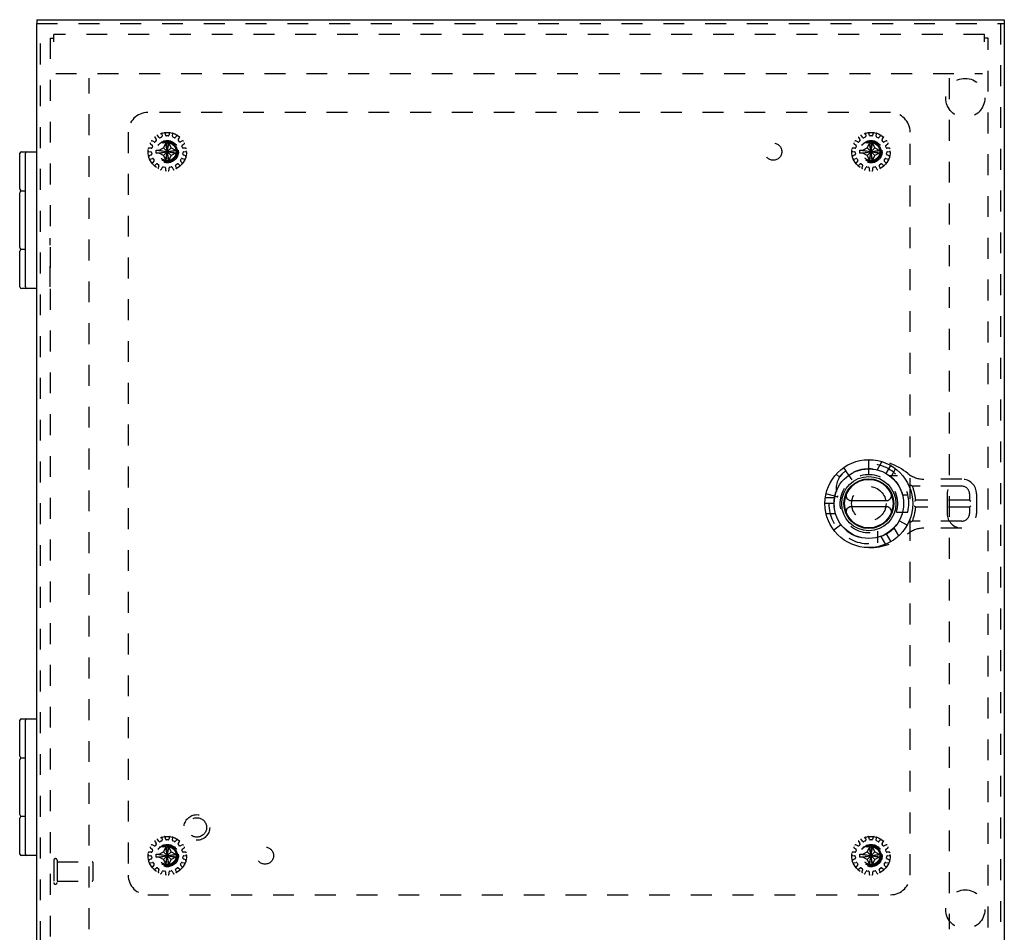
# Model space of a CAD drawing. Header units: inches. Extents: x 0 to 48.6, y 0 to 31.4.
# Tile 13 of 17: x 10.4 to 23, y 10.7 to 22.3. Entities that reach past the tile are written whole.
import ezdxf

# ---------------------------------------------------------------- set-up
doc = ezdxf.new("R2010")
doc.units = ezdxf.units.IN
doc.header["$LTSCALE"] = 2.671429
doc.header["$MEASUREMENT"] = 0
doc.linetypes.add('HIDDEN', pattern=[0.2, 0.1, -0.1])
for name, color, linetype in [('DEFAULT_2', 8, 'HIDDEN'), ('DOOR_ASSEMBLY', 7, 'CONTINUOUS'), ('SUBPANEL', 7, 'CONTINUOUS')]:
    doc.layers.add(name, color=color, linetype=linetype)

msp = doc.modelspace()

# ---------------------------------------------------------------- linework, layer by layer
at = {"layer": 'DEFAULT_2', "color": 8, "linetype": 'HIDDEN'}
for p, q in [((10.77, 22.108), (10.77, 10.204)), ((10.77, 22.108), (10.818, 22.108)), ((10.818, 22.061), (10.818, 22.156)), ((22.722, 22.156), (10.818, 22.156)), ((22.722, 22.061), (22.722, 22.156)), ((22.77, 22.108), (22.722, 22.108)), ((22.77, 10.204), (22.77, 22.108)), ((10.843, 21.656), (22.697, 21.656)), ((11.27, 10.716), (11.27, 21.596)), ((22.27, 21.596), (22.27, 10.716)), ((12.102, 20.78), (12.076, 20.793)), ((12.113, 20.834), (12.128, 20.81)), ((12.127, 20.798), (12.114, 20.783)), ((12.167, 20.838), (12.149, 20.86)), ((12.197, 20.843), (12.179, 20.835)), ((12.199, 20.882), (12.203, 20.854)), ((12.25, 20.864), (12.242, 20.892)), ((12.252, 20.515), (12.288, 20.796)), ((12.252, 20.795), (12.252, 20.796)), ((12.288, 20.515), (12.252, 20.796)), ((12.252, 20.76), (12.252, 20.795)), ((12.28, 20.857), (12.26, 20.857)), ((12.288, 20.796), (12.288, 20.795)), ((12.288, 20.795), (12.288, 20.76)), ((12.297, 20.892), (12.289, 20.864)), ((12.337, 20.854), (12.34, 20.882)), ((12.361, 20.835), (12.342, 20.843)), ((12.391, 20.86), (12.372, 20.838)), ((12.411, 20.81), (12.427, 20.834)), ((12.426, 20.783), (12.412, 20.798)), ((12.463, 20.793), (12.438, 20.78)), ((21.102, 20.78), (21.076, 20.793)), ((21.113, 20.834), (21.128, 20.81)), ((21.127, 20.798), (21.114, 20.783)), ((21.167, 20.838), (21.149, 20.86)), ((21.197, 20.843), (21.179, 20.835)), ((21.199, 20.882), (21.203, 20.854)), ((21.25, 20.864), (21.242, 20.892)), ((21.252, 20.515), (21.288, 20.796)), ((21.252, 20.795), (21.252, 20.796)), ((21.288, 20.515), (21.252, 20.796)), ((21.252, 20.76), (21.252, 20.795)), ((21.28, 20.857), (21.26, 20.857)), ((21.288, 20.796), (21.288, 20.795)), ((21.288, 20.795), (21.288, 20.76)), ((21.297, 20.892), (21.289, 20.864)), ((21.337, 20.854), (21.34, 20.882)), ((21.361, 20.835), (21.342, 20.843)), ((21.391, 20.86), (21.372, 20.838)), ((21.411, 20.81), (21.427, 20.834)), ((21.426, 20.783), (21.412, 20.798)), ((21.463, 20.793), (21.438, 20.78)), ((12.032, 20.659), (12.061, 20.653)), ((12.066, 20.701), (12.037, 20.702)), ((12.054, 20.755), (12.078, 20.739)), ((12.082, 20.727), (12.075, 20.708)), ((12.129, 20.674), (12.41, 20.638)), ((12.129, 20.674), (12.13, 20.674)), ((12.129, 20.638), (12.41, 20.674)), ((12.13, 20.674), (12.165, 20.674)), ((12.165, 20.674), (12.22, 20.705)), ((12.165, 20.674), (12.374, 20.638)), ((12.165, 20.638), (12.374, 20.674)), ((12.22, 20.705), (12.252, 20.76)), ((12.22, 20.606), (12.319, 20.705)), ((12.319, 20.606), (12.22, 20.705)), ((12.252, 20.551), (12.288, 20.76)), ((12.288, 20.551), (12.252, 20.76)), ((12.288, 20.76), (12.319, 20.705)), ((12.319, 20.705), (12.374, 20.674)), ((12.374, 20.674), (12.409, 20.674)), ((12.409, 20.674), (12.41, 20.674)), ((12.464, 20.708), (12.458, 20.727)), ((12.462, 20.739), (12.485, 20.755)), ((12.503, 20.702), (12.474, 20.701)), ((12.479, 20.653), (12.507, 20.659)), ((21.032, 20.659), (21.061, 20.653)), ((21.066, 20.701), (21.037, 20.702)), ((21.054, 20.755), (21.078, 20.739)), ((21.082, 20.727), (21.075, 20.708)), ((21.129, 20.638), (21.41, 20.674)), ((21.129, 20.674), (21.13, 20.674)), ((21.129, 20.674), (21.41, 20.638)), ((21.13, 20.674), (21.165, 20.674)), ((21.165, 20.674), (21.22, 20.705)), ((21.165, 20.638), (21.374, 20.674)), ((21.165, 20.674), (21.374, 20.638)), ((21.22, 20.705), (21.252, 20.76)), ((21.22, 20.606), (21.319, 20.705)), ((21.319, 20.606), (21.22, 20.705)), ((21.252, 20.551), (21.288, 20.76)), ((21.288, 20.551), (21.252, 20.76)), ((21.288, 20.76), (21.319, 20.705)), ((21.319, 20.705), (21.374, 20.674)), ((21.374, 20.674), (21.409, 20.674)), ((21.409, 20.674), (21.41, 20.674)), ((21.464, 20.708), (21.458, 20.727)), ((21.462, 20.739), (21.485, 20.755)), ((21.503, 20.702), (21.474, 20.701)), ((21.479, 20.653), (21.507, 20.659)), ((12.065, 20.614), (12.038, 20.604)), ((12.052, 20.562), (12.08, 20.569)), ((12.069, 20.645), (12.071, 20.625)), ((12.099, 20.535), (12.079, 20.514)), ((12.091, 20.564), (12.101, 20.547)), ((12.13, 20.638), (12.129, 20.638)), ((12.165, 20.638), (12.13, 20.638)), ((12.22, 20.606), (12.165, 20.638)), ((12.252, 20.551), (12.22, 20.606)), ((12.252, 20.516), (12.252, 20.551)), ((12.319, 20.606), (12.288, 20.551)), ((12.288, 20.551), (12.288, 20.516)), ((12.374, 20.638), (12.319, 20.606)), ((12.409, 20.638), (12.374, 20.638)), ((12.41, 20.638), (12.409, 20.638)), ((12.439, 20.547), (12.449, 20.564)), ((12.46, 20.514), (12.44, 20.535)), ((12.46, 20.569), (12.488, 20.562)), ((12.469, 20.625), (12.471, 20.645)), ((12.501, 20.604), (12.475, 20.614)), ((21.065, 20.614), (21.038, 20.604)), ((21.052, 20.562), (21.08, 20.569)), ((21.069, 20.645), (21.071, 20.625)), ((21.099, 20.535), (21.079, 20.514)), ((21.091, 20.564), (21.101, 20.547)), ((21.13, 20.638), (21.129, 20.638)), ((21.165, 20.638), (21.13, 20.638)), ((21.22, 20.606), (21.165, 20.638)), ((21.252, 20.551), (21.22, 20.606)), ((21.252, 20.516), (21.252, 20.551)), ((21.319, 20.606), (21.288, 20.551)), ((21.288, 20.551), (21.288, 20.516)), ((21.374, 20.638), (21.319, 20.606)), ((21.409, 20.638), (21.374, 20.638)), ((21.41, 20.638), (21.409, 20.638)), ((21.439, 20.547), (21.449, 20.564)), ((21.46, 20.514), (21.44, 20.535)), ((21.46, 20.569), (21.488, 20.562)), ((21.469, 20.625), (21.471, 20.645)), ((21.501, 20.604), (21.475, 20.614)), ((12.109, 20.481), (12.131, 20.499)), ((12.143, 20.499), (12.16, 20.487)), ((12.163, 20.476), (12.153, 20.449)), ((12.194, 20.431), (12.207, 20.456)), ((12.218, 20.461), (12.238, 20.457)), ((12.246, 20.448), (12.248, 20.419)), ((12.252, 20.515), (12.252, 20.516)), ((12.288, 20.516), (12.288, 20.515)), ((12.292, 20.419), (12.294, 20.448)), ((12.302, 20.457), (12.321, 20.461)), ((12.332, 20.456), (12.346, 20.431)), ((12.386, 20.449), (12.376, 20.476)), ((12.38, 20.487), (12.396, 20.499)), ((12.408, 20.499), (12.431, 20.481)), ((21.109, 20.481), (21.131, 20.499)), ((21.143, 20.499), (21.16, 20.487)), ((21.163, 20.476), (21.153, 20.449)), ((21.194, 20.431), (21.207, 20.456)), ((21.218, 20.461), (21.238, 20.457)), ((21.246, 20.448), (21.248, 20.419)), ((21.252, 20.515), (21.252, 20.516)), ((21.288, 20.516), (21.288, 20.515)), ((21.292, 20.419), (21.294, 20.448)), ((21.302, 20.457), (21.321, 20.461)), ((21.332, 20.456), (21.346, 20.431)), ((21.386, 20.449), (21.376, 20.476)), ((21.38, 20.487), (21.396, 20.499)), ((21.408, 20.499), (21.431, 20.481)), ((12.167, 11.838), (12.149, 11.86)), ((12.197, 11.843), (12.179, 11.835)), ((12.199, 11.882), (12.203, 11.854)), ((12.25, 11.864), (12.242, 11.892)), ((12.28, 11.857), (12.26, 11.857)), ((12.297, 11.892), (12.289, 11.864)), ((12.337, 11.854), (12.34, 11.882)), ((12.361, 11.835), (12.342, 11.843)), ((12.391, 11.86), (12.372, 11.838)), ((21.167, 11.838), (21.149, 11.86)), ((21.197, 11.843), (21.179, 11.835)), ((21.199, 11.882), (21.203, 11.854)), ((21.25, 11.864), (21.242, 11.892)), ((21.28, 11.857), (21.26, 11.857)), ((21.297, 11.892), (21.289, 11.864)), ((21.337, 11.854), (21.34, 11.882)), ((21.361, 11.835), (21.342, 11.843)), ((21.391, 11.86), (21.372, 11.838)), ((12.054, 11.755), (12.078, 11.739)), ((12.082, 11.727), (12.075, 11.708)), ((12.102, 11.78), (12.076, 11.793)), ((12.113, 11.834), (12.128, 11.81)), ((12.127, 11.798), (12.114, 11.783)), ((12.22, 11.705), (12.252, 11.76)), ((12.288, 11.515), (12.252, 11.796)), ((12.252, 11.795), (12.252, 11.796)), ((12.252, 11.515), (12.288, 11.796)), ((12.252, 11.76), (12.252, 11.795)), ((12.288, 11.551), (12.252, 11.76)), ((12.252, 11.551), (12.288, 11.76)), ((12.288, 11.796), (12.288, 11.795)), ((12.288, 11.795), (12.288, 11.76)), ((12.288, 11.76), (12.319, 11.705)), ((12.411, 11.81), (12.427, 11.834)), ((12.426, 11.783), (12.412, 11.798)), ((12.463, 11.793), (12.438, 11.78)), ((12.464, 11.708), (12.458, 11.727)), ((12.462, 11.739), (12.485, 11.755)), ((21.054, 11.755), (21.078, 11.739)), ((21.082, 11.727), (21.075, 11.708)), ((21.102, 11.78), (21.076, 11.793)), ((21.113, 11.834), (21.128, 11.81)), ((21.127, 11.798), (21.114, 11.783)), ((21.22, 11.705), (21.252, 11.76)), ((21.288, 11.515), (21.252, 11.796)), ((21.252, 11.795), (21.252, 11.796)), ((21.252, 11.515), (21.288, 11.796)), ((21.252, 11.76), (21.252, 11.795)), ((21.288, 11.551), (21.252, 11.76)), ((21.252, 11.551), (21.288, 11.76)), ((21.288, 11.796), (21.288, 11.795)), ((21.288, 11.795), (21.288, 11.76)), ((21.288, 11.76), (21.319, 11.705)), ((21.411, 11.81), (21.427, 11.834)), ((21.426, 11.783), (21.412, 11.798)), ((21.463, 11.793), (21.438, 11.78)), ((21.464, 11.708), (21.458, 11.727)), ((21.462, 11.739), (21.485, 11.755)), ((10.818, 11.596), (10.818, 11.312)), ((10.861, 11.596), (10.861, 11.312)), ((12.032, 11.659), (12.061, 11.653)), ((12.066, 11.701), (12.037, 11.702)), ((12.065, 11.614), (12.038, 11.604)), ((12.069, 11.645), (12.071, 11.625)), ((12.129, 11.674), (12.41, 11.638)), ((12.129, 11.674), (12.13, 11.674)), ((12.129, 11.638), (12.41, 11.674)), ((12.13, 11.638), (12.129, 11.638)), ((12.13, 11.674), (12.165, 11.674)), ((12.165, 11.638), (12.13, 11.638)), ((12.165, 11.674), (12.22, 11.705)), ((12.165, 11.674), (12.374, 11.638)), ((12.165, 11.638), (12.374, 11.674)), ((12.22, 11.606), (12.165, 11.638)), ((12.319, 11.606), (12.22, 11.705)), ((12.22, 11.606), (12.319, 11.705)), ((12.252, 11.551), (12.22, 11.606)), ((12.319, 11.606), (12.288, 11.551)), ((12.319, 11.705), (12.374, 11.674)), ((12.374, 11.638), (12.319, 11.606)), ((12.374, 11.674), (12.409, 11.674)), ((12.409, 11.638), (12.374, 11.638)), ((12.409, 11.674), (12.41, 11.674)), ((12.41, 11.638), (12.409, 11.638)), ((12.469, 11.625), (12.471, 11.645)), ((12.503, 11.702), (12.474, 11.701)), ((12.501, 11.604), (12.475, 11.614)), ((12.479, 11.653), (12.507, 11.659)), ((21.032, 11.659), (21.061, 11.653)), ((21.066, 11.701), (21.037, 11.702)), ((21.065, 11.614), (21.038, 11.604)), ((21.069, 11.645), (21.071, 11.625)), ((21.129, 11.638), (21.41, 11.674)), ((21.129, 11.674), (21.13, 11.674)), ((21.129, 11.674), (21.41, 11.638)), ((21.13, 11.638), (21.129, 11.638)), ((21.13, 11.674), (21.165, 11.674)), ((21.165, 11.638), (21.13, 11.638)), ((21.165, 11.674), (21.22, 11.705)), ((21.165, 11.638), (21.374, 11.674)), ((21.165, 11.674), (21.374, 11.638)), ((21.22, 11.606), (21.165, 11.638)), ((21.22, 11.705), (21.319, 11.606)), ((21.22, 11.606), (21.319, 11.705)), ((21.252, 11.551), (21.22, 11.606)), ((21.319, 11.606), (21.288, 11.551)), ((21.319, 11.705), (21.374, 11.674)), ((21.374, 11.638), (21.319, 11.606)), ((21.374, 11.674), (21.409, 11.674)), ((21.409, 11.638), (21.374, 11.638)), ((21.409, 11.674), (21.41, 11.674)), ((21.41, 11.638), (21.409, 11.638)), ((21.469, 11.625), (21.471, 11.645)), ((21.503, 11.702), (21.474, 11.701)), ((21.501, 11.604), (21.475, 11.614)), ((21.479, 11.653), (21.507, 11.659)), ((10.861, 11.578), (11.308, 11.578)), ((11.318, 11.568), (11.318, 11.34)), ((12.052, 11.562), (12.08, 11.569)), ((12.099, 11.535), (12.079, 11.514)), ((12.091, 11.564), (12.101, 11.547)), ((12.109, 11.481), (12.131, 11.499)), ((12.143, 11.499), (12.16, 11.487)), ((12.163, 11.476), (12.153, 11.449)), ((12.218, 11.461), (12.238, 11.457)), ((12.252, 11.516), (12.252, 11.551)), ((12.252, 11.515), (12.252, 11.516)), ((12.288, 11.551), (12.288, 11.516)), ((12.288, 11.516), (12.288, 11.515)), ((12.302, 11.457), (12.321, 11.461)), ((12.386, 11.449), (12.376, 11.476)), ((12.38, 11.487), (12.396, 11.499)), ((12.408, 11.499), (12.431, 11.481)), ((12.439, 11.547), (12.449, 11.564)), ((12.46, 11.514), (12.44, 11.535)), ((12.46, 11.569), (12.488, 11.562)), ((21.052, 11.562), (21.08, 11.569)), ((21.099, 11.535), (21.079, 11.514)), ((21.091, 11.564), (21.101, 11.547)), ((21.109, 11.481), (21.131, 11.499)), ((21.143, 11.499), (21.16, 11.487)), ((21.163, 11.476), (21.153, 11.449)), ((21.218, 11.461), (21.238, 11.457)), ((21.252, 11.516), (21.252, 11.551)), ((21.252, 11.515), (21.252, 11.516)), ((21.288, 11.551), (21.288, 11.516)), ((21.288, 11.516), (21.288, 11.515)), ((21.302, 11.457), (21.321, 11.461)), ((21.386, 11.449), (21.376, 11.476)), ((21.38, 11.487), (21.396, 11.499)), ((21.408, 11.499), (21.431, 11.481)), ((21.439, 11.547), (21.449, 11.564)), ((21.46, 11.514), (21.44, 11.535)), ((21.46, 11.569), (21.488, 11.562)), ((12.194, 11.431), (12.207, 11.456)), ((12.246, 11.448), (12.248, 11.419)), ((12.292, 11.419), (12.294, 11.448)), ((12.332, 11.456), (12.346, 11.431)), ((21.194, 11.431), (21.207, 11.456)), ((21.246, 11.448), (21.248, 11.419)), ((21.292, 11.419), (21.294, 11.448)), ((21.332, 11.456), (21.346, 11.431)), ((10.861, 11.33), (11.308, 11.33))]:
    msp.add_line(p, q, dxfattribs=at)
for points in [[(12.252, 20.796), (12.258, 20.796), (12.264, 20.796), (12.27, 20.796), (12.276, 20.796), (12.282, 20.796), (12.288, 20.796)], [(21.252, 20.796), (21.258, 20.796), (21.264, 20.796), (21.27, 20.796), (21.276, 20.796), (21.282, 20.796), (21.288, 20.796)], [(12.129, 20.656), (12.129, 20.659), (12.129, 20.662), (12.129, 20.665), (12.129, 20.668), (12.129, 20.671), (12.129, 20.674)], [(12.129, 20.638), (12.129, 20.641), (12.129, 20.644), (12.129, 20.647), (12.129, 20.65), (12.129, 20.653), (12.129, 20.656)], [(12.41, 20.674), (12.41, 20.671), (12.41, 20.668), (12.41, 20.665), (12.41, 20.662), (12.41, 20.659), (12.41, 20.656)], [(12.41, 20.656), (12.41, 20.653), (12.41, 20.65), (12.41, 20.647), (12.41, 20.644), (12.41, 20.641), (12.41, 20.638)], [(21.129, 20.656), (21.129, 20.659), (21.129, 20.662), (21.129, 20.665), (21.129, 20.668), (21.129, 20.671), (21.129, 20.674)], [(21.129, 20.638), (21.129, 20.641), (21.129, 20.644), (21.129, 20.647), (21.129, 20.65), (21.129, 20.653), (21.129, 20.656)], [(21.41, 20.674), (21.41, 20.671), (21.41, 20.668), (21.41, 20.665), (21.41, 20.662), (21.41, 20.659), (21.41, 20.656)], [(21.41, 20.656), (21.41, 20.653), (21.41, 20.65), (21.41, 20.647), (21.41, 20.644), (21.41, 20.641), (21.41, 20.638)], [(12.288, 20.515), (12.282, 20.515), (12.276, 20.515), (12.27, 20.515), (12.264, 20.515), (12.258, 20.515), (12.252, 20.515)], [(21.288, 20.515), (21.282, 20.515), (21.276, 20.515), (21.27, 20.515), (21.264, 20.515), (21.258, 20.515), (21.252, 20.515)], [(12.252, 11.796), (12.258, 11.796), (12.264, 11.796), (12.27, 11.796), (12.276, 11.796), (12.282, 11.796), (12.288, 11.796)], [(21.252, 11.796), (21.258, 11.796), (21.264, 11.796), (21.27, 11.796), (21.276, 11.796), (21.282, 11.796), (21.288, 11.796)], [(12.129, 11.656), (12.129, 11.659), (12.129, 11.662), (12.129, 11.665), (12.129, 11.668), (12.129, 11.671), (12.129, 11.674)], [(12.129, 11.638), (12.129, 11.641), (12.129, 11.644), (12.129, 11.647), (12.129, 11.65), (12.129, 11.653), (12.129, 11.656)], [(12.41, 11.674), (12.41, 11.671), (12.41, 11.668), (12.41, 11.665), (12.41, 11.662), (12.41, 11.659), (12.41, 11.656)], [(12.41, 11.656), (12.41, 11.653), (12.41, 11.65), (12.41, 11.647), (12.41, 11.644), (12.41, 11.641), (12.41, 11.638)], [(21.129, 11.656), (21.129, 11.659), (21.129, 11.662), (21.129, 11.665), (21.129, 11.668), (21.129, 11.671), (21.129, 11.674)], [(21.129, 11.638), (21.129, 11.641), (21.129, 11.644), (21.129, 11.647), (21.129, 11.65), (21.129, 11.653), (21.129, 11.656)], [(21.41, 11.674), (21.41, 11.671), (21.41, 11.668), (21.41, 11.665), (21.41, 11.662), (21.41, 11.659), (21.41, 11.656)], [(21.41, 11.656), (21.41, 11.653), (21.41, 11.65), (21.41, 11.647), (21.41, 11.644), (21.41, 11.641), (21.41, 11.638)], [(12.288, 11.515), (12.282, 11.515), (12.276, 11.515), (12.27, 11.515), (12.264, 11.515), (12.258, 11.515), (12.252, 11.515)], [(21.288, 11.515), (21.282, 11.515), (21.276, 11.515), (21.27, 11.515), (21.264, 11.515), (21.258, 11.515), (21.252, 11.515)]]:
    msp.add_lwpolyline(points, dxfattribs=at)
for centre, radius in [((12.27, 20.656), 0.246), ((12.27, 20.656), 0.143), ((12.27, 20.656), 0.128), ((12.27, 20.656), 0.124), ((21.27, 20.656), 0.246), ((21.27, 20.656), 0.143), ((21.27, 20.656), 0.128), ((21.27, 20.656), 0.124), ((12.27, 20.656), 0.114), ((21.27, 20.656), 0.114), ((12.27, 11.656), 0.246), ((21.27, 11.656), 0.246), ((12.27, 11.656), 0.143), ((12.27, 11.656), 0.128), ((12.27, 11.656), 0.124), ((12.27, 11.656), 0.114), ((21.27, 11.656), 0.143), ((21.27, 11.656), 0.128), ((21.27, 11.656), 0.124), ((21.27, 11.656), 0.114)]:
    msp.add_circle(centre, radius, dxfattribs=at)
for centre, radius, start, end in [((12.072, 20.784), 0.01, 64.1507, 147.0674), ((12.106, 20.789), 0.01, 244.1507, 318), ((12.121, 20.839), 0.01, 128.9326, 211.8493), ((12.12, 20.804), 0.01, 318, 31.8493), ((12.141, 20.853), 0.01, 40.1507, 123.0674), ((12.175, 20.844), 0.01, 220.1507, 294), ((12.193, 20.853), 0.01, 294, 7.8493), ((12.209, 20.884), 0.01, 104.9326, 187.8493), ((12.233, 20.889), 0.01, 16.1507, 99.0674), ((12.26, 20.867), 0.01, 196.1507, 270), ((12.28, 20.867), 0.01, 270, 343.8493), ((12.307, 20.889), 0.01, 80.9326, 163.8493), ((12.331, 20.884), 0.01, 352.1507, 75.0674), ((12.346, 20.853), 0.01, 172.1507, 246), ((12.365, 20.844), 0.01, 246, 319.8493), ((12.398, 20.853), 0.01, 56.9326, 139.8493), ((12.42, 20.804), 0.01, 148.1507, 222), ((12.418, 20.839), 0.01, 328.1507, 51.0674), ((12.433, 20.789), 0.01, 222, 295.8493), ((12.468, 20.784), 0.01, 32.9326, 115.8493), ((21.072, 20.784), 0.01, 64.1507, 147.0674), ((21.106, 20.789), 0.01, 244.1507, 318), ((21.121, 20.839), 0.01, 128.9326, 211.8493), ((21.12, 20.804), 0.01, 318, 31.8493), ((21.141, 20.853), 0.01, 40.1507, 123.0674), ((21.175, 20.844), 0.01, 220.1507, 294), ((21.193, 20.853), 0.01, 294, 7.8493), ((21.209, 20.884), 0.01, 104.9326, 187.8493), ((21.233, 20.889), 0.01, 16.1507, 99.0674), ((21.26, 20.867), 0.01, 196.1507, 270), ((21.28, 20.867), 0.01, 270, 343.8493), ((21.307, 20.889), 0.01, 80.9326, 163.8493), ((21.331, 20.884), 0.01, 352.1507, 75.0674), ((21.346, 20.853), 0.01, 172.1507, 246), ((21.365, 20.844), 0.01, 246, 319.8493), ((21.398, 20.853), 0.01, 56.9326, 139.8493), ((21.42, 20.804), 0.01, 148.1507, 222), ((21.418, 20.839), 0.01, 328.1507, 51.0674), ((21.433, 20.789), 0.01, 222, 295.8493), ((21.468, 20.784), 0.01, 32.9326, 115.8493), ((12.034, 20.668), 0.01, 176.9326, 259.8493), ((12.037, 20.692), 0.01, 88.1507, 171.0674), ((12.06, 20.763), 0.01, 152.9326, 235.8493), ((12.059, 20.644), 0.01, 6, 79.8493), ((12.066, 20.711), 0.01, 268.1507, 342), ((12.072, 20.73), 0.01, 342, 55.8493), ((12.467, 20.73), 0.01, 124.1507, 198), ((12.473, 20.711), 0.01, 198, 271.8493), ((12.481, 20.644), 0.01, 100.1507, 174), ((12.48, 20.763), 0.01, 304.1507, 27.0674), ((12.503, 20.692), 0.01, 8.9326, 91.8493), ((12.505, 20.668), 0.01, 280.1507, 3.0674), ((21.034, 20.668), 0.01, 176.9326, 259.8493), ((21.037, 20.692), 0.01, 88.1507, 171.0674), ((21.06, 20.763), 0.01, 152.9326, 235.8493), ((21.059, 20.644), 0.01, 6, 79.8493), ((21.066, 20.711), 0.01, 268.1507, 342), ((21.072, 20.73), 0.01, 342, 55.8493), ((21.467, 20.73), 0.01, 124.1507, 198), ((21.473, 20.711), 0.01, 198, 271.8493), ((21.481, 20.644), 0.01, 100.1507, 174), ((21.48, 20.763), 0.01, 304.1507, 27.0674), ((21.503, 20.692), 0.01, 8.9326, 91.8493), ((21.505, 20.668), 0.01, 280.1507, 3.0674), ((12.042, 20.594), 0.01, 112.1507, 195.0674), ((12.049, 20.571), 0.01, 200.9326, 283.8493), ((12.061, 20.624), 0.01, 292.1507, 6), ((12.082, 20.559), 0.01, 30, 103.8493), ((12.092, 20.542), 0.01, 316.1507, 30), ((12.447, 20.542), 0.01, 150, 223.8493), ((12.457, 20.559), 0.01, 76.1507, 150), ((12.479, 20.624), 0.01, 174, 247.8493), ((12.49, 20.571), 0.01, 256.1507, 339.0674), ((12.498, 20.594), 0.01, 344.9326, 67.8493), ((21.042, 20.594), 0.01, 112.1507, 195.0674), ((21.049, 20.571), 0.01, 200.9326, 283.8493), ((21.061, 20.624), 0.01, 292.1507, 6), ((21.082, 20.559), 0.01, 30, 103.8493), ((21.092, 20.542), 0.01, 316.1507, 30), ((21.447, 20.542), 0.01, 150, 223.8493), ((21.457, 20.559), 0.01, 76.1507, 150), ((21.479, 20.624), 0.01, 174, 247.8493), ((21.49, 20.571), 0.01, 256.1507, 339.0674), ((21.498, 20.594), 0.01, 344.9326, 67.8493), ((12.086, 20.507), 0.01, 136.1507, 219.0674), ((12.103, 20.489), 0.01, 224.9326, 307.8493), ((12.138, 20.491), 0.01, 54, 127.8493), ((12.163, 20.445), 0.01, 160.1507, 243.0674), ((12.154, 20.479), 0.01, 340.1507, 54), ((12.185, 20.435), 0.01, 248.9326, 331.8493), ((12.216, 20.451), 0.01, 78, 151.8493), ((12.236, 20.447), 0.01, 4.1507, 78), ((12.258, 20.42), 0.01, 184.1507, 267.0674), ((12.282, 20.42), 0.01, 272.9326, 355.8493), ((12.304, 20.447), 0.01, 102, 175.8493), ((12.323, 20.451), 0.01, 28.1507, 102), ((12.355, 20.435), 0.01, 208.1507, 291.0674), ((12.386, 20.479), 0.01, 126, 199.8493), ((12.377, 20.445), 0.01, 296.9326, 19.8493), ((12.402, 20.491), 0.01, 52.1507, 126), ((12.437, 20.489), 0.01, 232.1507, 315.0674), ((12.453, 20.507), 0.01, 320.9326, 43.8493), ((21.086, 20.507), 0.01, 136.1507, 219.0674), ((21.103, 20.489), 0.01, 224.9326, 307.8493), ((21.138, 20.491), 0.01, 54, 127.8493), ((21.163, 20.445), 0.01, 160.1507, 243.0674), ((21.154, 20.479), 0.01, 340.1507, 54), ((21.185, 20.435), 0.01, 248.9326, 331.8493), ((21.216, 20.451), 0.01, 78, 151.8493), ((21.236, 20.447), 0.01, 4.1507, 78), ((21.258, 20.42), 0.01, 184.1507, 267.0674), ((21.282, 20.42), 0.01, 272.9326, 355.8493), ((21.304, 20.447), 0.01, 102, 175.8493), ((21.323, 20.451), 0.01, 28.1507, 102), ((21.355, 20.435), 0.01, 208.1507, 291.0674), ((21.386, 20.479), 0.01, 126, 199.8493), ((21.377, 20.445), 0.01, 296.9326, 19.8493), ((21.402, 20.491), 0.01, 52.1507, 126), ((21.437, 20.489), 0.01, 232.1507, 315.0674), ((21.453, 20.507), 0.01, 320.9326, 43.8493), ((12.121, 11.839), 0.01, 128.9326, 211.8493), ((12.141, 11.853), 0.01, 40.1507, 123.0674), ((12.175, 11.844), 0.01, 220.1507, 294), ((12.193, 11.853), 0.01, 294, 7.8493), ((12.209, 11.884), 0.01, 104.9326, 187.8493), ((12.233, 11.889), 0.01, 16.1507, 99.0674), ((12.26, 11.867), 0.01, 196.1507, 270), ((12.28, 11.867), 0.01, 270, 343.8493), ((12.307, 11.889), 0.01, 80.9326, 163.8493), ((12.331, 11.884), 0.01, 352.1507, 75.0674), ((12.346, 11.853), 0.01, 172.1507, 246), ((12.365, 11.844), 0.01, 246, 319.8493), ((12.398, 11.853), 0.01, 56.9326, 139.8493), ((12.418, 11.839), 0.01, 328.1507, 51.0674), ((21.121, 11.839), 0.01, 128.9326, 211.8493), ((21.141, 11.853), 0.01, 40.1507, 123.0674), ((21.175, 11.844), 0.01, 220.1507, 294), ((21.193, 11.853), 0.01, 294, 7.8493), ((21.209, 11.884), 0.01, 104.9326, 187.8493), ((21.233, 11.889), 0.01, 16.1507, 99.0674), ((21.26, 11.867), 0.01, 196.1507, 270), ((21.28, 11.867), 0.01, 270, 343.8493), ((21.307, 11.889), 0.01, 80.9326, 163.8493), ((21.331, 11.884), 0.01, 352.1507, 75.0674), ((21.346, 11.853), 0.01, 172.1507, 246), ((21.365, 11.844), 0.01, 246, 319.8493), ((21.398, 11.853), 0.01, 56.9326, 139.8493), ((21.418, 11.839), 0.01, 328.1507, 51.0674), ((12.06, 11.763), 0.01, 152.9326, 235.8493), ((12.072, 11.784), 0.01, 64.1507, 147.0674), ((12.072, 11.73), 0.01, 342, 55.8493), ((12.106, 11.789), 0.01, 244.1507, 318), ((12.12, 11.804), 0.01, 318, 31.8493), ((12.42, 11.804), 0.01, 148.1507, 222), ((12.433, 11.789), 0.01, 222, 295.8493), ((12.467, 11.73), 0.01, 124.1507, 198), ((12.468, 11.784), 0.01, 32.9326, 115.8493), ((12.48, 11.763), 0.01, 304.1507, 27.0674), ((21.06, 11.763), 0.01, 152.9326, 235.8493), ((21.072, 11.784), 0.01, 64.1507, 147.0674), ((21.072, 11.73), 0.01, 342, 55.8493), ((21.106, 11.789), 0.01, 244.1507, 318), ((21.12, 11.804), 0.01, 318, 31.8493), ((21.42, 11.804), 0.01, 148.1507, 222), ((21.433, 11.789), 0.01, 222, 295.8493), ((21.467, 11.73), 0.01, 124.1507, 198), ((21.468, 11.784), 0.01, 32.9326, 115.8493), ((21.48, 11.763), 0.01, 304.1507, 27.0674), ((10.839, 11.596), 0.0215, 0, 180), ((12.034, 11.668), 0.01, 176.9326, 259.8493), ((12.037, 11.692), 0.01, 88.1507, 171.0674), ((12.042, 11.594), 0.01, 112.1507, 195.0674), ((12.059, 11.644), 0.01, 6, 79.8493), ((12.061, 11.624), 0.01, 292.1507, 6), ((12.066, 11.711), 0.01, 268.1507, 342), ((12.473, 11.711), 0.01, 198, 271.8493), ((12.479, 11.624), 0.01, 174, 247.8493), ((12.481, 11.644), 0.01, 100.1507, 174), ((12.498, 11.594), 0.01, 344.9326, 67.8493), ((12.503, 11.692), 0.01, 8.9326, 91.8493), ((12.505, 11.668), 0.01, 280.1507, 3.0674), ((21.034, 11.668), 0.01, 176.9326, 259.8493), ((21.037, 11.692), 0.01, 88.1507, 171.0674), ((21.042, 11.594), 0.01, 112.1507, 195.0674), ((21.059, 11.644), 0.01, 6, 79.8493), ((21.061, 11.624), 0.01, 292.1507, 6), ((21.066, 11.711), 0.01, 268.1507, 342), ((21.473, 11.711), 0.01, 198, 271.8493), ((21.479, 11.624), 0.01, 174, 247.8493), ((21.481, 11.644), 0.01, 100.1507, 174), ((21.498, 11.594), 0.01, 344.9326, 67.8493), ((21.503, 11.692), 0.01, 8.9326, 91.8493), ((21.505, 11.668), 0.01, 280.1507, 3.0674), ((11.308, 11.568), 0.01, 0, 90), ((12.049, 11.571), 0.01, 200.9326, 283.8493), ((12.086, 11.507), 0.01, 136.1507, 219.0674), ((12.082, 11.559), 0.01, 30, 103.8493), ((12.103, 11.489), 0.01, 224.9326, 307.8493), ((12.092, 11.542), 0.01, 316.1507, 30), ((12.138, 11.491), 0.01, 54, 127.8493), ((12.154, 11.479), 0.01, 340.1507, 54), ((12.216, 11.451), 0.01, 78, 151.8493), ((12.323, 11.451), 0.01, 28.1507, 102), ((12.386, 11.479), 0.01, 126, 199.8493), ((12.402, 11.491), 0.01, 52.1507, 126), ((12.437, 11.489), 0.01, 232.1507, 315.0674), ((12.447, 11.542), 0.01, 150, 223.8493), ((12.457, 11.559), 0.01, 76.1507, 150), ((12.453, 11.507), 0.01, 320.9326, 43.8493), ((12.49, 11.571), 0.01, 256.1507, 339.0674), ((21.049, 11.571), 0.01, 200.9326, 283.8493), ((21.086, 11.507), 0.01, 136.1507, 219.0674), ((21.082, 11.559), 0.01, 30, 103.8493), ((21.103, 11.489), 0.01, 224.9326, 307.8493), ((21.092, 11.542), 0.01, 316.1507, 30), ((21.138, 11.491), 0.01, 54, 127.8493), ((21.154, 11.479), 0.01, 340.1507, 54), ((21.216, 11.451), 0.01, 78, 151.8493), ((21.323, 11.451), 0.01, 28.1507, 102), ((21.386, 11.479), 0.01, 126, 199.8493), ((21.402, 11.491), 0.01, 52.1507, 126), ((21.437, 11.489), 0.01, 232.1507, 315.0674), ((21.447, 11.542), 0.01, 150, 223.8493), ((21.457, 11.559), 0.01, 76.1507, 150), ((21.453, 11.507), 0.01, 320.9326, 43.8493), ((21.49, 11.571), 0.01, 256.1507, 339.0674), ((11.308, 11.34), 0.01, 270, 360), ((12.163, 11.445), 0.01, 160.1507, 243.0674), ((12.185, 11.435), 0.01, 248.9326, 331.8493), ((12.236, 11.447), 0.01, 4.1507, 78), ((12.258, 11.42), 0.01, 184.1507, 267.0674), ((12.282, 11.42), 0.01, 272.9326, 355.8493), ((12.304, 11.447), 0.01, 102, 175.8493), ((12.355, 11.435), 0.01, 208.1507, 291.0674), ((12.377, 11.445), 0.01, 296.9326, 19.8493), ((21.163, 11.445), 0.01, 160.1507, 243.0674), ((21.185, 11.435), 0.01, 248.9326, 331.8493), ((21.236, 11.447), 0.01, 4.1507, 78), ((21.258, 11.42), 0.01, 184.1507, 267.0674), ((21.282, 11.42), 0.01, 272.9326, 355.8493), ((21.304, 11.447), 0.01, 102, 175.8493), ((21.355, 11.435), 0.01, 208.1507, 291.0674), ((21.377, 11.445), 0.01, 296.9326, 19.8493), ((10.839, 11.312), 0.0215, 180, 360)]:
    msp.add_arc(centre, radius, start, end, dxfattribs=at)
at = {"layer": 'DOOR_ASSEMBLY', "color": 7, "linetype": 'Continuous'}
for p, q in [((10.6, 22.343), (10.6, 22.295)), ((22.975, 22.343), (22.975, 22.295)), ((10.406, 20.656), (10.6, 20.656)), ((10.386, 20.176), (10.386, 20.636)), ((10.455, 18.926), (10.455, 20.636)), ((10.455, 20.151), (10.402, 20.151)), ((10.406, 20.156), (10.455, 20.156)), ((10.382, 19.431), (10.382, 20.131)), ((10.402, 19.411), (10.455, 19.411)), ((10.455, 19.406), (10.406, 19.406)), ((10.386, 18.926), (10.386, 19.386)), ((10.6, 18.906), (10.406, 18.906)), ((21.013, 16.196), (21.471, 16.196)), ((21.471, 16.116), (21.013, 16.116)), ((10.386, 12.926), (10.386, 13.386)), ((10.406, 13.406), (10.6, 13.406)), ((10.455, 11.676), (10.455, 13.386)), ((10.382, 12.181), (10.382, 12.881)), ((10.455, 12.901), (10.402, 12.901)), ((10.406, 12.906), (10.455, 12.906)), ((10.386, 11.676), (10.386, 12.136)), ((10.402, 12.161), (10.455, 12.161)), ((10.455, 12.156), (10.406, 12.156)), ((10.6, 11.656), (10.406, 11.656))]:
    msp.add_line(p, q, dxfattribs=at)
at = {"layer": 'DOOR_ASSEMBLY', "color": 3, "linetype": 'Continuous'}
for p, q in [((10.6, 22.343), (22.975, 22.343)), ((10.6, 10.016), (10.6, 22.295)), ((22.975, 22.295), (22.975, 10.016))]:
    msp.add_line(p, q, dxfattribs=at)
at = {"layer": 'DOOR_ASSEMBLY', "color": 8, "linetype": 'HIDDEN'}
for p, q in [((10.6, 22.295), (22.975, 22.295)), ((10.648, 10.016), (10.648, 22.295)), ((22.927, 22.295), (22.927, 10.016)), ((10.77, 18.926), (10.77, 19.551)), ((21.236, 16.718), (21.236, 16.601)), ((21.242, 16.526), (21.242, 16.718)), ((21.408, 16.693), (21.347, 16.589)), ((21.464, 16.542), (21.523, 16.643)), ((20.863, 16.499), (20.825, 16.534)), ((20.919, 16.616), (20.949, 16.574)), ((20.949, 16.574), (20.944, 16.571)), ((21.029, 16.459), (20.958, 16.561)), ((21.607, 16.513), (21.508, 16.513)), ((21.526, 16.499), (21.585, 16.601)), ((21.782, 16.39), (21.777, 16.393)), ((21.787, 16.387), (21.782, 16.39)), ((21.792, 16.383), (21.787, 16.387)), ((21.793, 16.382), (21.792, 16.383)), ((21.797, 16.38), (21.793, 16.382)), ((21.798, 16.379), (21.797, 16.38)), ((21.798, 16.379), (21.798, 16.379)), ((21.798, 16.379), (21.798, 16.379)), ((21.798, 16.379), (21.798, 16.379)), ((21.799, 16.379), (21.798, 16.379)), ((21.799, 16.379), (21.799, 16.379)), ((22.432, 16.378), (21.799, 16.378)), ((21.799, 16.378), (21.799, 16.378)), ((21.799, 16.378), (21.799, 16.378)), ((22.432, 16.468), (21.946, 16.468)), ((20.835, 16.243), (20.693, 16.281)), ((21.741, 16.263), (21.674, 16.263)), ((22.245, 16.281), (22.245, 16.031)), ((22.53, 16.281), (22.53, 16.201)), ((22.62, 16.281), (22.62, 16.031)), ((20.796, 16.156), (20.679, 16.156)), ((20.803, 16.231), (20.684, 16.231)), ((21.83, 16.189), (21.827, 16.186)), ((21.832, 16.12), (21.827, 16.126)), ((21.833, 16.192), (21.83, 16.189)), ((21.837, 16.115), (21.832, 16.12)), ((21.836, 16.195), (21.833, 16.192)), ((21.838, 16.198), (21.836, 16.195)), ((21.841, 16.201), (21.838, 16.198)), ((22.53, 16.201), (21.841, 16.201)), ((21.841, 16.201), (21.841, 16.201)), ((22.53, 16.201), (22.545, 16.186)), ((22.53, 16.111), (22.545, 16.126)), ((20.693, 16.031), (20.814, 16.031)), ((21.596, 16.048), (21.741, 16.048)), ((21.838, 16.114), (21.837, 16.115)), ((21.839, 16.113), (21.838, 16.114)), ((21.839, 16.113), (21.839, 16.113)), ((21.839, 16.112), (21.839, 16.113)), ((21.84, 16.112), (21.839, 16.112)), ((21.84, 16.112), (21.84, 16.112)), ((21.84, 16.112), (21.84, 16.112)), ((22.53, 16.111), (21.841, 16.111)), ((21.841, 16.111), (21.841, 16.111)), ((22.53, 16.111), (22.53, 16.031)), ((20.792, 15.818), (20.885, 15.888)), ((21.731, 15.879), (21.63, 15.937)), ((21.777, 15.919), (21.775, 15.918)), ((21.78, 15.921), (21.777, 15.919)), ((21.783, 15.923), (21.78, 15.921)), ((21.786, 15.925), (21.783, 15.923)), ((21.789, 15.927), (21.786, 15.925)), ((21.792, 15.929), (21.789, 15.927)), ((21.795, 15.931), (21.792, 15.929)), ((22.432, 15.933), (21.798, 15.933)), ((21.798, 15.933), (21.798, 15.933)), ((21.353, 15.803), (21.353, 15.657)), ((21.464, 15.77), (21.523, 15.669)), ((21.624, 15.743), (21.564, 15.848)), ((22.432, 15.843), (21.946, 15.843)), ((21.396, 15.738), (21.456, 15.635))]:
    msp.add_line(p, q, dxfattribs=at)
for points in [[(21.799, 16.378), (21.799, 16.379), (21.799, 16.379), (21.799, 16.379)], [(21.799, 16.378), (21.799, 16.378), (21.799, 16.378)], [(21.799, 16.378), (21.799, 16.378), (21.799, 16.378)], [(21.841, 16.201), (21.841, 16.201), (21.841, 16.201), (21.841, 16.201)], [(21.84, 16.111), (21.84, 16.112), (21.84, 16.112)], [(21.84, 16.111), (21.84, 16.111), (21.84, 16.111)], [(21.841, 16.111), (21.841, 16.111), (21.841, 16.111), (21.84, 16.111)], [(21.841, 16.111), (21.841, 16.111), (21.841, 16.111), (21.841, 16.111), (21.841, 16.111), (21.841, 16.111)], [(21.798, 15.933), (21.795, 15.931), (21.795, 15.931)], [(21.798, 15.933), (21.798, 15.933), (21.798, 15.933), (21.798, 15.933)]]:
    msp.add_lwpolyline(points, dxfattribs=at)
for centre, radius in [((22.475, 21.343), 0.25), ((21.242, 16.156), 0.22), ((12.648, 12.016), 0.164), ((12.648, 12.016), 0.124), ((22.475, 10.968), 0.25)]:
    msp.add_circle(centre, radius, dxfattribs=at)
at = {"layer": 'DOOR_ASSEMBLY', "color": 7, "linetype": 'Continuous'}
for radius in [0.562, 0.445, 0.347, 0.318, 0.31]:
    msp.add_circle((21.242, 16.156), radius, dxfattribs=at)
for centre, radius, start, end in [((10.406, 20.636), 0.02, 90, 180), ((10.475, 20.636), 0.02, 90, 180), ((10.402, 20.131), 0.02, 90, 180), ((10.406, 20.176), 0.02, 180, 270), ((10.402, 19.431), 0.02, 180, 270), ((10.406, 19.386), 0.02, 90, 180), ((10.406, 18.926), 0.02, 180, 270), ((10.475, 18.926), 0.02, 180, 270), ((21.013, 16.256), 0.06, 156.4218, 270), ((21.471, 16.256), 0.06, 270, 23.5782), ((21.013, 16.056), 0.06, 90, 203.5782), ((21.471, 16.056), 0.06, 336.4218, 90), ((10.406, 13.386), 0.02, 90, 180), ((10.475, 13.386), 0.02, 90, 180), ((10.402, 12.881), 0.02, 90, 180), ((10.406, 12.926), 0.02, 180, 270), ((10.402, 12.181), 0.02, 180, 270), ((10.406, 12.136), 0.02, 90, 180), ((10.406, 11.676), 0.02, 180, 270), ((10.475, 11.676), 0.02, 180, 270)]:
    msp.add_arc(centre, radius, start, end, dxfattribs=at)
at = {"layer": 'DOOR_ASSEMBLY', "color": 8, "linetype": 'HIDDEN'}
for centre, radius, start, end in [((21.242, 15.927), 0.791, 50.9276, 90), ((21.242, 16.156), 0.511, 347.8559, 90), ((21.242, 16.156), 0.446, 13.9634, 346.0366), ((21.075, 16.357), 0.25, 129.5613, 203.6937), ((21.242, 16.156), 0.511, 125, 137.7587), ((21.242, 16.156), 0.37, 343.1097, 287.4576), ((20.936, 16.546), 0.027, 35, 71.89), ((21.946, 16.795), 0.326, 230.9276, 270), ((21.256, 16.157), 0.587, 4.2688, 22.1369), ((22.432, 16.281), 0.188, 0, 180), ((22.432, 16.281), 0.0975, 0, 90), ((20.837, 16.252), 0.01, 255, 23.6937), ((21.242, 16.156), 0.511, 180, 282.5459), ((21.256, 16.157), 0.587, 337.5875, 355.4754), ((22.432, 16.031), 0.188, 180, 360), ((22.432, 16.031), 0.0975, 270, 360), ((21.242, 16.385), 0.791, 270, 309.0724), ((21.946, 15.517), 0.326, 90, 129.0724)]:
    msp.add_arc(centre, radius, start, end, dxfattribs=at)
at = {"layer": 'SUBPANEL', "color": 8, "linetype": 'HIDDEN'}
for p, q in [((21.52, 21.156), (12.02, 21.156)), ((11.77, 20.906), (11.77, 11.406)), ((21.77, 11.406), (21.77, 20.906)), ((12.02, 11.156), (21.52, 11.156))]:
    msp.add_line(p, q, dxfattribs=at)
for centre, radius in [((12.27, 20.656), 0.141), ((21.27, 20.656), 0.141), ((20.02, 20.656), 0.109), ((12.27, 11.656), 0.141), ((13.52, 11.656), 0.109), ((21.27, 11.656), 0.141)]:
    msp.add_circle(centre, radius, dxfattribs=at)
for centre, start, end in [((12.02, 20.906), 90, 180), ((21.52, 20.906), 0, 90), ((12.02, 11.406), 180, 270), ((21.52, 11.406), 270, 360)]:
    msp.add_arc(centre, 0.25, start, end, dxfattribs=at)

doc.saveas('drawing.dxf')
